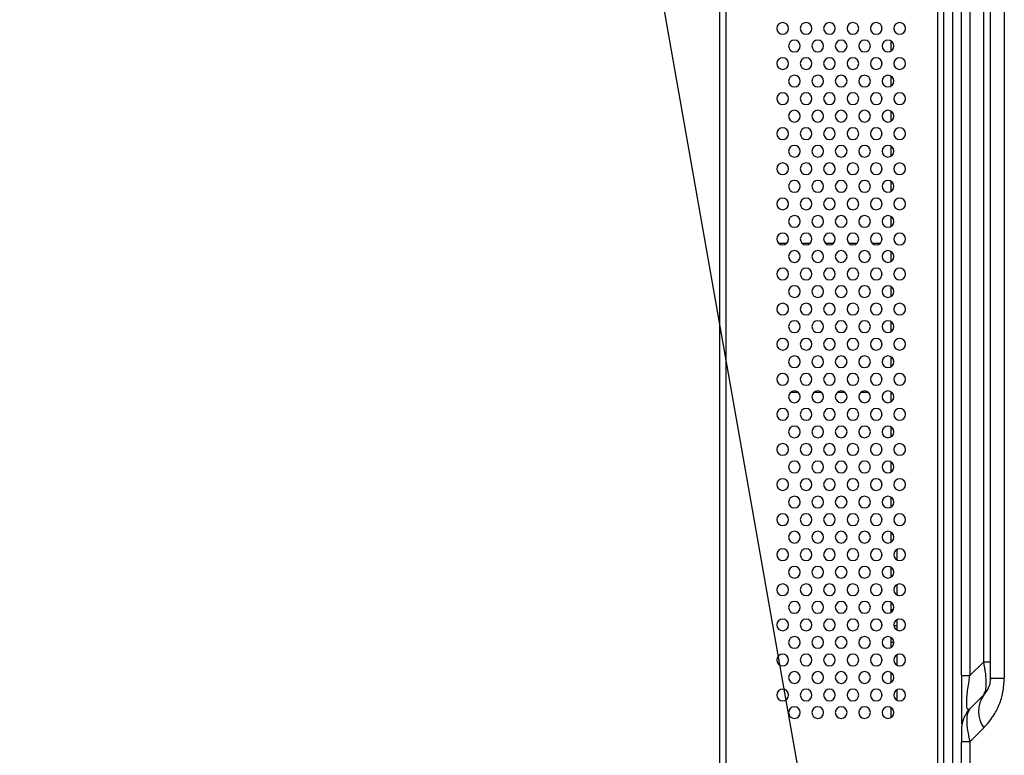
# Model space of a CAD drawing. Header units: millimetres. Extents: x 0 to 1118, y 0 to 864.
# Tile 30 of 256: x 27 to 61, y 433 to 458. Entities that reach past the tile are written whole.
import ezdxf

# ---------------------------------------------------------------- set-up
doc = ezdxf.new("R2010")
doc.units = ezdxf.units.MM
doc.dimstyles.new('SLDDIMSTYLE2', dxfattribs={"dimtxt": 0.18, "dimasz": 0.762, "dimexe": 0, "dimexo": 0.0625, "dimgap": 0, "dimtad": 0, "dimtih": 1, "dimtoh": 1, "dimdec": 0, "dimrnd": 1e-09, "dimzin": 0, "dimdsep": 46, "dimtxsty": 'Standard', "dimblk1": 'DOT', "dimblk2": 'DOT', "dimsah": 1, "dimcen": 0.09, "dimadec": 0, "dimazin": 0, "dimtfac": 0.762, "dimtdec": 0, "dimtofl": 0, "dimtmove": 0, "dimatfit": 3, "dimldrblk": 'DOT', "dimfxl": 1, "dimfrac": 2, "dimtolj": 1, "dimtzin": 0, "dimarcsym": 0})

# ---------------------------------------------------------------- blocks, each defined once
blk = doc.blocks.new('_Dot')
at = {"color": 0, "linetype": 'ByBlock', "lineweight": -2}
blk.add_line((-0.5, 0), (-1, 0), dxfattribs=at)
at = {"color": 0, "linetype": 'ByBlock', "const_width": 0.5}
blk.add_lwpolyline([(-0.25, 0, 1), (0.25, 0, 1)], format="xyb", close=True, dxfattribs=at)

msp = doc.modelspace()

# ---------------------------------------------------------------- linework, layer by layer
at = {"color": 7, "linetype": 'Continuous', "lineweight": 25}
for p, q in [((51.1234, 352.9062), (51.1234, 479.7531)), ((58.5834, 430.5986), (58.5834, 479.5186)), ((58.7834, 429.9586), (58.7834, 477.2489)), ((59.3834, 435.3828), (59.3834, 477.356)), ((59.6763, 477.3559), (59.6763, 435.3828)), ((60.149, 435.8556), (60.149, 476.8831)), ((60.3834, 435.2899), (60.3834, 476.966)), ((60.852, 476.966), (60.852, 435.2899)), ((56.6634, 457.4561), (56.6634, 457.581)), ((56.9834, 456.7515), (56.9834, 457.0856)), ((56.6634, 456.2561), (56.6634, 456.381)), ((56.9834, 455.5515), (56.9834, 455.8856)), ((56.6634, 455.0561), (56.6634, 455.181)), ((56.9834, 454.3515), (56.9834, 454.6856)), ((56.6634, 453.8561), (56.6634, 453.981)), ((56.9834, 453.1515), (56.9834, 453.4856)), ((56.6634, 452.6561), (56.6634, 452.781)), ((56.9834, 451.9515), (56.9834, 452.2856)), ((56.6634, 451.4561), (56.6634, 451.581)), ((56.9834, 450.7515), (56.9834, 451.0856)), ((56.6634, 450.2561), (56.6634, 450.381)), ((53.3975, 450.1617), (53.1493, 450.1617)), ((54.1975, 450.1617), (53.9493, 450.1617)), ((54.9975, 450.1617), (54.7493, 450.1617)), ((55.7975, 450.1617), (55.5493, 450.1617)), ((56.5975, 450.1617), (56.3493, 450.1617)), ((56.9834, 449.5515), (56.9834, 449.8856)), ((56.6634, 449.0561), (56.6634, 449.181)), ((56.9834, 448.3515), (56.9834, 448.6856)), ((56.6634, 447.8561), (56.6634, 447.981)), ((56.9834, 447.1515), (56.9834, 447.4856)), ((56.6634, 446.6561), (56.6634, 446.781)), ((56.9834, 445.9515), (56.9834, 446.2856)), ((56.6634, 445.4561), (56.6634, 445.581)), ((53.8034, 445.0705), (53.5434, 445.0705)), ((54.6034, 445.0705), (54.3434, 445.0705)), ((55.4034, 445.0705), (55.1434, 445.0705)), ((56.2034, 445.0705), (55.9434, 445.0705)), ((56.9834, 444.7515), (56.9834, 445.0856)), ((56.6634, 444.2561), (56.6634, 444.381)), ((56.9834, 443.5515), (56.9834, 443.8856)), ((56.6634, 443.0561), (56.6634, 443.181)), ((56.9834, 442.3515), (56.9834, 442.6856)), ((56.6634, 441.8561), (56.6634, 441.981)), ((56.9834, 441.1515), (56.9834, 441.4856)), ((56.6634, 440.6561), (56.6634, 440.781)), ((56.9834, 439.9515), (56.9834, 440.2856)), ((56.6634, 439.4561), (56.6634, 439.581)), ((57.1834, 439.3399), (57.1834, 439.6972)), ((56.9834, 438.7515), (56.9834, 439.0856)), ((57.1834, 438.1399), (57.1834, 438.4972)), ((56.6634, 438.2561), (56.6634, 438.381)), ((56.9834, 437.5515), (56.9834, 437.8856)), ((57.0528, 437.6302), (56.9834, 437.6302)), ((56.6634, 437.0802), (56.6634, 437.181)), ((56.6697, 437.0802), (56.6634, 437.0802)), ((56.6634, 437.0561), (56.6634, 437.0802)), ((57.1834, 436.9399), (57.1834, 437.2972)), ((56.9834, 436.3515), (56.9834, 436.6856)), ((56.9834, 436.5302), (57.073, 436.5302)), ((57.1834, 435.7399), (57.1834, 436.0972)), ((56.6634, 435.8561), (56.6634, 435.981)), ((60.149, 435.8556), (59.6763, 435.3828)), ((60.149, 435.8556), (60.3834, 435.8556)), ((56.9834, 435.1515), (56.9834, 435.4856)), ((59.3834, 435.3828), (59.6763, 435.3828)), ((60.3834, 435.2899), (60.852, 435.2899)), ((56.6634, 434.6561), (56.6634, 434.781)), ((57.1834, 434.5399), (57.1834, 434.8972)), ((60.1491, 434.7242), (59.6763, 434.2514)), ((60.1491, 434.7242), (60.1799, 434.7925)), ((56.9834, 433.9515), (56.9834, 434.2856)), ((59.6763, 434.2514), (59.637, 434.1743)), ((59.3834, 433.5443), (59.3834, 433.5323)), ((59.6763, 433.1201), (60.1491, 433.5929)), ((59.3834, 429.197), (59.3834, 433.1201)), ((59.6763, 433.1201), (59.3834, 433.1201)), ((59.6763, 433.1201), (59.6763, 429.197))]:
    msp.add_line(p, q, dxfattribs=at)
at = {"color": 8, "linetype": 'Continuous', "lineweight": 25}
for p, q in [((51.3234, 479.7479), (51.3234, 352.9062)), ((59.0763, 477.2489), (59.0763, 429.9586)), ((57.1834, 437.0802), (57.0771, 437.0802))]:
    msp.add_line(p, q, dxfattribs=at)
at = {"color": 7, "linetype": 'Continuous', "lineweight": 25, "flags": 128}
msp.add_lwpolyline([(59.5684, 434.1239), (59.6104, 434.1787), (59.6763, 434.2514)], dxfattribs=at)
at = {"color": 7, "linetype": 'Continuous', "lineweight": 25}
for centre, radius, start, end in [((53.2734, 457.5186), 0.2, 90, 270), ((53.2734, 457.5186), 0.2, 270, 90), ((54.0734, 457.5186), 0.2, 90, 270), ((54.0734, 457.5186), 0.2, 270, 90), ((54.8734, 457.5186), 0.2, 90, 270), ((54.8734, 457.5186), 0.2, 270, 90), ((55.6734, 457.5186), 0.2, 90, 270), ((55.6734, 457.5186), 0.2, 270, 90), ((56.4734, 457.5186), 0.2, 90, 270), ((56.4734, 457.5186), 0.2, 270, 90), ((57.2734, 457.5186), 0.2, 90, 270), ((57.2734, 457.5186), 0.2, 270, 90), ((53.6734, 456.9186), 0.2, 90, 270), ((53.6734, 456.9186), 0.2, 270, 90), ((54.4734, 456.9186), 0.2, 90, 270), ((54.4734, 456.9186), 0.2, 270, 90), ((55.2734, 456.9186), 0.2, 90, 270), ((55.2734, 456.9186), 0.2, 270, 90), ((56.0734, 456.9186), 0.2, 90, 270), ((56.0734, 456.9186), 0.2, 270, 90), ((56.8734, 456.9186), 0.2, 90, 270), ((56.8734, 456.9186), 0.2, 270, 90), ((53.2734, 456.3186), 0.2, 90, 270), ((53.2734, 456.3186), 0.2, 270, 90), ((54.0734, 456.3186), 0.2, 90, 270), ((54.0734, 456.3186), 0.2, 270, 90), ((54.8734, 456.3186), 0.2, 90, 270), ((54.8734, 456.3186), 0.2, 270, 90), ((55.6734, 456.3186), 0.2, 90, 270), ((55.6734, 456.3186), 0.2, 270, 90), ((56.4734, 456.3186), 0.2, 90, 270), ((56.4734, 456.3186), 0.2, 270, 90), ((57.2734, 456.3186), 0.2, 90, 270), ((57.2734, 456.3186), 0.2, 270, 90), ((53.6734, 455.7186), 0.2, 90, 270), ((53.6734, 455.7186), 0.2, 270, 90), ((54.4734, 455.7186), 0.2, 90, 270), ((54.4734, 455.7186), 0.2, 270, 90), ((55.2734, 455.7186), 0.2, 90, 270), ((55.2734, 455.7186), 0.2, 270, 90), ((56.0734, 455.7186), 0.2, 90, 270), ((56.0734, 455.7186), 0.2, 270, 90), ((56.8734, 455.7186), 0.2, 90, 270), ((56.8734, 455.7186), 0.2, 270, 90), ((53.2734, 455.1186), 0.2, 90, 270), ((53.2734, 455.1186), 0.2, 270, 90), ((54.0734, 455.1186), 0.2, 90, 270), ((54.0734, 455.1186), 0.2, 270, 90), ((54.8734, 455.1186), 0.2, 90, 270), ((54.8734, 455.1186), 0.2, 270, 90), ((55.6734, 455.1186), 0.2, 90, 270), ((55.6734, 455.1186), 0.2, 270, 90), ((56.4734, 455.1186), 0.2, 90, 270), ((56.4734, 455.1186), 0.2, 270, 90), ((57.2734, 455.1186), 0.2, 90, 270), ((57.2734, 455.1186), 0.2, 270, 90), ((53.6734, 454.5186), 0.2, 90, 270), ((53.6734, 454.5186), 0.2, 270, 90), ((54.4734, 454.5186), 0.2, 90, 270), ((54.4734, 454.5186), 0.2, 270, 90), ((55.2734, 454.5186), 0.2, 90, 270), ((55.2734, 454.5186), 0.2, 270, 90), ((56.0734, 454.5186), 0.2, 90, 270), ((56.0734, 454.5186), 0.2, 270, 90), ((56.8734, 454.5186), 0.2, 90, 270), ((56.8734, 454.5186), 0.2, 270, 90), ((53.2734, 453.9186), 0.2, 90, 270), ((53.2734, 453.9186), 0.2, 270, 90), ((54.0734, 453.9186), 0.2, 90, 270), ((54.0734, 453.9186), 0.2, 270, 90), ((54.8734, 453.9186), 0.2, 90, 270), ((54.8734, 453.9186), 0.2, 270, 90), ((55.6734, 453.9186), 0.2, 90, 270), ((55.6734, 453.9186), 0.2, 270, 90), ((56.4734, 453.9186), 0.2, 90, 270), ((56.4734, 453.9186), 0.2, 270, 90), ((57.2734, 453.9186), 0.2, 90, 270), ((57.2734, 453.9186), 0.2, 270, 90), ((53.6734, 453.3186), 0.2, 90, 270), ((53.6734, 453.3186), 0.2, 270, 90), ((54.4734, 453.3186), 0.2, 90, 270), ((54.4734, 453.3186), 0.2, 270, 90), ((55.2734, 453.3186), 0.2, 90, 270), ((55.2734, 453.3186), 0.2, 270, 90), ((56.0734, 453.3186), 0.2, 90, 270), ((56.0734, 453.3186), 0.2, 270, 90), ((56.8734, 453.3186), 0.2, 90, 270), ((56.8734, 453.3186), 0.2, 270, 90), ((53.2734, 452.7186), 0.2, 90, 270), ((53.2734, 452.7186), 0.2, 270, 90), ((54.0734, 452.7186), 0.2, 90, 270), ((54.0734, 452.7186), 0.2, 270, 90), ((54.8734, 452.7186), 0.2, 90, 270), ((54.8734, 452.7186), 0.2, 270, 90), ((55.6734, 452.7186), 0.2, 90, 270), ((55.6734, 452.7186), 0.2, 270, 90), ((56.4734, 452.7186), 0.2, 90, 270), ((56.4734, 452.7186), 0.2, 270, 90), ((57.2734, 452.7186), 0.2, 90, 270), ((57.2734, 452.7186), 0.2, 270, 90), ((53.6734, 452.1186), 0.2, 90, 270), ((53.6734, 452.1186), 0.2, 270, 90), ((54.4734, 452.1186), 0.2, 90, 270), ((54.4734, 452.1186), 0.2, 270, 90), ((55.2734, 452.1186), 0.2, 90, 270), ((55.2734, 452.1186), 0.2, 270, 90), ((56.0734, 452.1186), 0.2, 90, 270), ((56.0734, 452.1186), 0.2, 270, 90), ((56.8734, 452.1186), 0.2, 90, 270), ((56.8734, 452.1186), 0.2, 270, 90), ((53.2734, 451.5186), 0.2, 90, 270), ((53.2734, 451.5186), 0.2, 270, 90), ((54.0734, 451.5186), 0.2, 90, 270), ((54.0734, 451.5186), 0.2, 270, 90), ((54.8734, 451.5186), 0.2, 90, 270), ((54.8734, 451.5186), 0.2, 270, 90), ((55.6734, 451.5186), 0.2, 90, 270), ((55.6734, 451.5186), 0.2, 270, 90), ((56.4734, 451.5186), 0.2, 90, 270), ((56.4734, 451.5186), 0.2, 270, 90), ((57.2734, 451.5186), 0.2, 90, 270), ((57.2734, 451.5186), 0.2, 270, 90), ((53.6734, 450.9186), 0.2, 90, 270), ((53.6734, 450.9186), 0.2, 270, 90), ((54.4734, 450.9186), 0.2, 90, 270), ((54.4734, 450.9186), 0.2, 270, 90), ((55.2734, 450.9186), 0.2, 90, 270), ((55.2734, 450.9186), 0.2, 270, 90), ((56.0734, 450.9186), 0.2, 90, 270), ((56.0734, 450.9186), 0.2, 270, 90), ((56.8734, 450.9186), 0.2, 90, 270), ((56.8734, 450.9186), 0.2, 270, 90), ((53.2734, 450.3186), 0.2, 90, 270), ((53.2734, 450.3186), 0.2, 270, 90), ((54.0734, 450.3186), 0.2, 90, 270), ((54.0734, 450.3186), 0.2, 270, 90), ((54.8734, 450.3186), 0.2, 90, 270), ((54.8734, 450.3186), 0.2, 270, 90), ((55.6734, 450.3186), 0.2, 90, 270), ((55.6734, 450.3186), 0.2, 270, 90), ((56.4734, 450.3186), 0.2, 90, 270), ((56.4734, 450.3186), 0.2, 270, 90), ((57.2734, 450.3186), 0.2, 90, 270), ((57.2734, 450.3186), 0.2, 270, 90), ((53.6734, 449.7186), 0.2, 90, 270), ((53.6734, 449.7186), 0.2, 270, 90), ((54.4734, 449.7186), 0.2, 90, 270), ((54.4734, 449.7186), 0.2, 270, 90), ((55.2734, 449.7186), 0.2, 90, 270), ((55.2734, 449.7186), 0.2, 270, 90), ((56.0734, 449.7186), 0.2, 90, 270), ((56.0734, 449.7186), 0.2, 270, 90), ((56.8734, 449.7186), 0.2, 90, 270), ((56.8734, 449.7186), 0.2, 270, 90), ((53.2734, 449.1186), 0.2, 90, 270), ((53.2734, 449.1186), 0.2, 270, 90), ((54.0734, 449.1186), 0.2, 90, 270), ((54.0734, 449.1186), 0.2, 270, 90), ((54.8734, 449.1186), 0.2, 90, 270), ((54.8734, 449.1186), 0.2, 270, 90), ((55.6734, 449.1186), 0.2, 90, 270), ((55.6734, 449.1186), 0.2, 270, 90), ((56.4734, 449.1186), 0.2, 90, 270), ((56.4734, 449.1186), 0.2, 270, 90), ((57.2734, 449.1186), 0.2, 90, 270), ((57.2734, 449.1186), 0.2, 270, 90), ((53.6734, 448.5186), 0.2, 90, 270), ((53.6734, 448.5186), 0.2, 270, 90), ((54.4734, 448.5186), 0.2, 90, 270), ((54.4734, 448.5186), 0.2, 270, 90), ((55.2734, 448.5186), 0.2, 90, 270), ((55.2734, 448.5186), 0.2, 270, 90), ((56.0734, 448.5186), 0.2, 90, 270), ((56.0734, 448.5186), 0.2, 270, 90), ((56.8734, 448.5186), 0.2, 90, 270), ((56.8734, 448.5186), 0.2, 270, 90), ((53.2734, 447.9186), 0.2, 90, 270), ((53.2734, 447.9186), 0.2, 270, 90), ((54.0734, 447.9186), 0.2, 90, 270), ((54.0734, 447.9186), 0.2, 270, 90), ((54.8734, 447.9186), 0.2, 90, 270), ((54.8734, 447.9186), 0.2, 270, 90), ((55.6734, 447.9186), 0.2, 90, 270), ((55.6734, 447.9186), 0.2, 270, 90), ((56.4734, 447.9186), 0.2, 90, 270), ((56.4734, 447.9186), 0.2, 270, 90), ((57.2734, 447.9186), 0.2, 90, 270), ((57.2734, 447.9186), 0.2, 270, 90), ((53.6734, 447.3186), 0.2, 90, 270), ((53.6734, 447.3186), 0.2, 270, 90), ((54.4734, 447.3186), 0.2, 90, 270), ((54.4734, 447.3186), 0.2, 270, 90), ((55.2734, 447.3186), 0.2, 90, 270), ((55.2734, 447.3186), 0.2, 270, 90), ((56.0734, 447.3186), 0.2, 90, 270), ((56.0734, 447.3186), 0.2, 270, 90), ((56.8734, 447.3186), 0.2, 90, 270), ((56.8734, 447.3186), 0.2, 270, 90), ((53.2734, 446.7186), 0.2, 90, 270), ((53.2734, 446.7186), 0.2, 270, 90), ((54.0734, 446.7186), 0.2, 90, 270), ((54.0734, 446.7186), 0.2, 270, 90), ((54.8734, 446.7186), 0.2, 90, 270), ((54.8734, 446.7186), 0.2, 270, 90), ((55.6734, 446.7186), 0.2, 90, 270), ((55.6734, 446.7186), 0.2, 270, 90), ((56.4734, 446.7186), 0.2, 90, 270), ((56.4734, 446.7186), 0.2, 270, 90), ((57.2734, 446.7186), 0.2, 90, 270), ((57.2734, 446.7186), 0.2, 270, 90), ((53.6734, 446.1186), 0.2, 90, 270), ((53.6734, 446.1186), 0.2, 270, 90), ((54.4734, 446.1186), 0.2, 90, 270), ((54.4734, 446.1186), 0.2, 270, 90), ((55.2734, 446.1186), 0.2, 90, 270), ((55.2734, 446.1186), 0.2, 270, 90), ((56.0734, 446.1186), 0.2, 90, 270), ((56.0734, 446.1186), 0.2, 270, 90), ((56.8734, 446.1186), 0.2, 90, 270), ((56.8734, 446.1186), 0.2, 270, 90), ((53.2734, 445.5186), 0.2, 90, 270), ((53.2734, 445.5186), 0.2, 270, 90), ((54.0734, 445.5186), 0.2, 90, 270), ((54.0734, 445.5186), 0.2, 270, 90), ((54.8734, 445.5186), 0.2, 90, 270), ((54.8734, 445.5186), 0.2, 270, 90), ((55.6734, 445.5186), 0.2, 90, 270), ((55.6734, 445.5186), 0.2, 270, 90), ((56.4734, 445.5186), 0.2, 90, 270), ((56.4734, 445.5186), 0.2, 270, 90), ((57.2734, 445.5186), 0.2, 90, 270), ((57.2734, 445.5186), 0.2, 270, 90), ((53.6734, 444.9186), 0.2, 90, 270), ((53.6734, 444.9186), 0.2, 270, 90), ((54.4734, 444.9186), 0.2, 90, 270), ((54.4734, 444.9186), 0.2, 270, 90), ((55.2734, 444.9186), 0.2, 90, 270), ((55.2734, 444.9186), 0.2, 270, 90), ((56.0734, 444.9186), 0.2, 90, 270), ((56.0734, 444.9186), 0.2, 270, 90), ((56.8734, 444.9186), 0.2, 90, 270), ((56.8734, 444.9186), 0.2, 270, 90), ((53.2734, 444.3186), 0.2, 90, 270), ((53.2734, 444.3186), 0.2, 270, 90), ((54.0734, 444.3186), 0.2, 90, 270), ((54.0734, 444.3186), 0.2, 270, 90), ((54.8734, 444.3186), 0.2, 90, 270), ((54.8734, 444.3186), 0.2, 270, 90), ((55.6734, 444.3186), 0.2, 90, 270), ((55.6734, 444.3186), 0.2, 270, 90), ((56.4734, 444.3186), 0.2, 90, 270), ((56.4734, 444.3186), 0.2, 270, 90), ((57.2734, 444.3186), 0.2, 90, 270), ((57.2734, 444.3186), 0.2, 270, 90), ((53.6734, 443.7186), 0.2, 90, 270), ((53.6734, 443.7186), 0.2, 270, 90), ((54.4734, 443.7186), 0.2, 90, 270), ((54.4734, 443.7186), 0.2, 270, 90), ((55.2734, 443.7186), 0.2, 90, 270), ((55.2734, 443.7186), 0.2, 270, 90), ((56.0734, 443.7186), 0.2, 90, 270), ((56.0734, 443.7186), 0.2, 270, 90), ((56.8734, 443.7186), 0.2, 90, 270), ((56.8734, 443.7186), 0.2, 270, 90), ((53.2734, 443.1186), 0.2, 90, 270), ((53.2734, 443.1186), 0.2, 270, 90), ((54.0734, 443.1186), 0.2, 90, 270), ((54.0734, 443.1186), 0.2, 270, 90), ((54.8734, 443.1186), 0.2, 90, 270), ((54.8734, 443.1186), 0.2, 270, 90), ((55.6734, 443.1186), 0.2, 90, 270), ((55.6734, 443.1186), 0.2, 270, 90), ((56.4734, 443.1186), 0.2, 90, 270), ((56.4734, 443.1186), 0.2, 270, 90), ((57.2734, 443.1186), 0.2, 90, 270), ((57.2734, 443.1186), 0.2, 270, 90), ((53.6734, 442.5186), 0.2, 90, 270), ((53.6734, 442.5186), 0.2, 270, 90), ((54.4734, 442.5186), 0.2, 90, 270), ((54.4734, 442.5186), 0.2, 270, 90), ((55.2734, 442.5186), 0.2, 90, 270), ((55.2734, 442.5186), 0.2, 270, 90), ((56.0734, 442.5186), 0.2, 90, 270), ((56.0734, 442.5186), 0.2, 270, 90), ((56.8734, 442.5186), 0.2, 90, 270), ((56.8734, 442.5186), 0.2, 270, 90), ((53.2734, 441.9186), 0.2, 90, 270), ((53.2734, 441.9186), 0.2, 270, 90), ((54.0734, 441.9186), 0.2, 90, 270), ((54.0734, 441.9186), 0.2, 270, 90), ((54.8734, 441.9186), 0.2, 90, 270), ((54.8734, 441.9186), 0.2, 270, 90), ((55.6734, 441.9186), 0.2, 90, 270), ((55.6734, 441.9186), 0.2, 270, 90), ((56.4734, 441.9186), 0.2, 90, 270), ((56.4734, 441.9186), 0.2, 270, 90), ((57.2734, 441.9186), 0.2, 90, 270), ((57.2734, 441.9186), 0.2, 270, 90), ((53.6734, 441.3186), 0.2, 90, 270), ((53.6734, 441.3186), 0.2, 270, 90), ((54.4734, 441.3186), 0.2, 90, 270), ((54.4734, 441.3186), 0.2, 270, 90), ((55.2734, 441.3186), 0.2, 90, 270), ((55.2734, 441.3186), 0.2, 270, 90), ((56.0734, 441.3186), 0.2, 90, 270), ((56.0734, 441.3186), 0.2, 270, 90), ((56.8734, 441.3186), 0.2, 90, 270), ((56.8734, 441.3186), 0.2, 270, 90), ((53.2734, 440.7186), 0.2, 90, 270), ((53.2734, 440.7186), 0.2, 270, 90), ((54.0734, 440.7186), 0.2, 90, 270), ((54.0734, 440.7186), 0.2, 270, 90), ((54.8734, 440.7186), 0.2, 90, 270), ((54.8734, 440.7186), 0.2, 270, 90), ((55.6734, 440.7186), 0.2, 90, 270), ((55.6734, 440.7186), 0.2, 270, 90), ((56.4734, 440.7186), 0.2, 90, 270), ((56.4734, 440.7186), 0.2, 270, 90), ((57.2734, 440.7186), 0.2, 90, 270), ((57.2734, 440.7186), 0.2, 270, 90), ((53.6734, 440.1186), 0.2, 90, 270), ((53.6734, 440.1186), 0.2, 270, 90), ((54.4734, 440.1186), 0.2, 90, 270), ((54.4734, 440.1186), 0.2, 270, 90), ((55.2734, 440.1186), 0.2, 90, 270), ((55.2734, 440.1186), 0.2, 270, 90), ((56.0734, 440.1186), 0.2, 90, 270), ((56.0734, 440.1186), 0.2, 270, 90), ((56.8734, 440.1186), 0.2, 90, 270), ((56.8734, 440.1186), 0.2, 270, 90), ((53.2734, 439.5186), 0.2, 90, 270), ((53.2734, 439.5186), 0.2, 270, 90), ((54.0734, 439.5186), 0.2, 90, 270), ((54.0734, 439.5186), 0.2, 270, 90), ((54.8734, 439.5186), 0.2, 90, 270), ((54.8734, 439.5186), 0.2, 270, 90), ((55.6734, 439.5186), 0.2, 90, 270), ((55.6734, 439.5186), 0.2, 270, 90), ((56.4734, 439.5186), 0.2, 90, 270), ((56.4734, 439.5186), 0.2, 270, 90), ((57.2734, 439.5186), 0.2, 90, 270), ((57.2734, 439.5186), 0.2, 270, 90), ((53.6734, 438.9186), 0.2, 90, 270), ((53.6734, 438.9186), 0.2, 270, 90), ((54.4734, 438.9186), 0.2, 90, 270), ((54.4734, 438.9186), 0.2, 270, 90), ((55.2734, 438.9186), 0.2, 90, 270), ((55.2734, 438.9186), 0.2, 270, 90), ((56.0734, 438.9186), 0.2, 90, 270), ((56.0734, 438.9186), 0.2, 270, 90), ((56.8734, 438.9186), 0.2, 90, 270), ((56.8734, 438.9186), 0.2, 270, 90), ((53.2734, 438.3186), 0.2, 90, 270), ((53.2734, 438.3186), 0.2, 270, 90), ((54.0734, 438.3186), 0.2, 90, 270), ((54.0734, 438.3186), 0.2, 270, 90), ((54.8734, 438.3186), 0.2, 90, 270), ((54.8734, 438.3186), 0.2, 270, 90), ((55.6734, 438.3186), 0.2, 90, 270), ((55.6734, 438.3186), 0.2, 270, 90), ((56.4734, 438.3186), 0.2, 90, 270), ((56.4734, 438.3186), 0.2, 270, 90), ((57.2734, 438.3186), 0.2, 90, 270), ((57.2734, 438.3186), 0.2, 270, 90), ((53.6734, 437.7186), 0.2, 90, 270), ((53.6734, 437.7186), 0.2, 270, 90), ((54.4734, 437.7186), 0.2, 90, 270), ((54.4734, 437.7186), 0.2, 270, 90), ((55.2734, 437.7186), 0.2, 90, 270), ((55.2734, 437.7186), 0.2, 270, 90), ((56.0734, 437.7186), 0.2, 90, 270), ((56.0734, 437.7186), 0.2, 270, 90), ((56.8734, 437.7186), 0.2, 90, 270), ((56.8734, 437.7186), 0.2, 270, 90), ((53.2734, 437.1186), 0.2, 90, 270), ((53.2734, 437.1186), 0.2, 270, 90), ((54.0734, 437.1186), 0.2, 90, 270), ((54.0734, 437.1186), 0.2, 270, 90), ((54.8734, 437.1186), 0.2, 90, 270), ((54.8734, 437.1186), 0.2, 270, 90), ((55.6734, 437.1186), 0.2, 90, 270), ((55.6734, 437.1186), 0.2, 270, 90), ((56.4734, 437.1186), 0.2, 90, 270), ((56.4734, 437.1186), 0.2, 270, 90), ((57.2734, 437.1186), 0.2, 90, 270), ((57.2734, 437.1186), 0.2, 270, 90), ((53.6734, 436.5186), 0.2, 90, 270), ((53.6734, 436.5186), 0.2, 270, 90), ((54.4734, 436.5186), 0.2, 90, 270), ((54.4734, 436.5186), 0.2, 270, 90), ((55.2734, 436.5186), 0.2, 90, 270), ((55.2734, 436.5186), 0.2, 270, 90), ((56.0734, 436.5186), 0.2, 90, 270), ((56.0734, 436.5186), 0.2, 270, 90), ((56.8734, 436.5186), 0.2, 90, 270), ((56.8734, 436.5186), 0.2, 270, 90), ((53.2734, 435.9186), 0.2, 90, 270), ((53.2734, 435.9186), 0.2, 270, 90), ((54.0734, 435.9186), 0.2, 90, 270), ((54.0734, 435.9186), 0.2, 270, 90), ((54.8734, 435.9186), 0.2, 90, 270), ((54.8734, 435.9186), 0.2, 270, 90), ((55.6734, 435.9186), 0.2, 90, 270), ((55.6734, 435.9186), 0.2, 270, 90), ((56.4734, 435.9186), 0.2, 90, 270), ((56.4734, 435.9186), 0.2, 270, 90), ((57.2734, 435.9186), 0.2, 90, 270), ((57.2734, 435.9186), 0.2, 270, 90), ((53.6734, 435.3186), 0.2, 90, 270), ((53.6734, 435.3186), 0.2, 270, 90), ((54.4734, 435.3186), 0.2, 90, 270), ((54.4734, 435.3186), 0.2, 270, 90), ((55.2734, 435.3186), 0.2, 90, 270), ((55.2734, 435.3186), 0.2, 270, 90), ((56.0734, 435.3186), 0.2, 90, 270), ((56.0734, 435.3186), 0.2, 270, 90), ((56.8734, 435.3186), 0.2, 90, 270), ((56.8734, 435.3186), 0.2, 270, 90), ((53.2734, 434.7186), 0.2, 90, 270), ((53.2734, 434.7186), 0.2, 270, 90), ((54.0734, 434.7186), 0.2, 90, 270), ((54.0734, 434.7186), 0.2, 270, 90), ((54.8734, 434.7186), 0.2, 90, 270), ((54.8734, 434.7186), 0.2, 270, 90), ((55.6734, 434.7186), 0.2, 90, 270), ((55.6734, 434.7186), 0.2, 270, 90), ((56.4734, 434.7186), 0.2, 90, 270), ((56.4734, 434.7186), 0.2, 270, 90), ((57.2734, 434.7186), 0.2, 90, 270), ((57.2734, 434.7186), 0.2, 270, 90), ((60.9612, 434.1586), 0.9898, 145.14305, 214.85699), ((53.6734, 434.1186), 0.2, 90, 270), ((53.6734, 434.1186), 0.2, 270, 90), ((54.4734, 434.1186), 0.2, 90, 270), ((54.4734, 434.1186), 0.2, 270, 90), ((55.2734, 434.1186), 0.2, 90, 270), ((55.2734, 434.1186), 0.2, 270, 90), ((56.0734, 434.1186), 0.2, 90, 270), ((56.0734, 434.1186), 0.2, 270, 90), ((56.8734, 434.1186), 0.2, 90, 270), ((56.8734, 434.1186), 0.2, 270, 90), ((60.3834, 433.5443), 1, 162.84046, 180)]:
    msp.add_arc(centre, radius, start, end, dxfattribs=at)
at = {"color": 8, "linetype": 'Continuous', "lineweight": 25}
for points, knots in [([(60.1799, 434.7925), (60.1929, 434.8152), (60.2288, 434.878), (60.242, 435.1052), (60.2226, 435.4456), (60.174, 435.7165), (60.149, 435.8556)], [0, 0, 0, 0, 0.1571956, 0.4337849, 0.7091872, 1, 1, 1, 1]), ([(59.637, 434.1743), (59.6211, 434.1487), (59.5763, 434.0766), (59.5601, 433.8476), (59.5837, 433.5154), (59.6449, 433.2538), (59.6763, 433.1201)], [0, 0, 0, 0, 0.1534896, 0.4320215, 0.7098012, 1, 1, 1, 1])]:
    msp.add_open_spline(points, degree=3, knots=knots, dxfattribs=at)
at = {"color": 7, "linetype": 'Continuous', "lineweight": 25}
for points, knots in [([(59.3834, 435.3828), (59.3834, 435.1922), (59.3834, 434.8272), (59.3834, 434.4395), (59.3834, 434.294), (59.3834, 434.2802)], [0, 0, 0, 0, 0.49747625, 0.95234173, 1, 1, 1, 1]), ([(59.6763, 434.2514), (59.6479, 434.232), (59.606, 434.2033), (59.5729, 434.3004), (59.564, 434.4356), (59.5729, 434.6309), (59.606, 434.9534), (59.6479, 435.2092), (59.6763, 435.3828)], [0, 0, 0, 0, 0.2626133, 0.387053, 0.500052, 0.6130379, 0.7374547, 1, 1, 1, 1]), ([(60.1491, 433.5929), (60.2586, 433.7187), (60.4604, 433.9504), (60.6867, 434.3674), (60.8217, 434.817), (60.8418, 435.1306), (60.852, 435.2899)], [0, 0, 0, 0, 0.2927049, 0.5392006, 0.7658133, 1, 1, 1, 1]), ([(60.1491, 434.7242), (60.2064, 434.7883), (60.2864, 434.8776), (60.3586, 435.0774), (60.3803, 435.1988), (60.3824, 435.2606), (60.3834, 435.2899)], [0, 0, 0, 0, 0.5820519, 0.8117914, 0.9104529, 1, 1, 1, 1]), ([(60.3834, 435.3041), (60.3828, 435.2853), (60.3818, 435.2475), (60.3738, 435.2436), (60.3697, 435.2417)], [0, 0, 0, 0, 0.494967, 1, 1, 1, 1]), ([(59.3834, 434.2802), (59.3834, 434.213), (59.3834, 434.0503), (59.3833, 433.8608), (59.385, 433.7923), (59.3859, 433.7586)], [0, 0, 0, 0, 0.2632907, 0.6375191, 1, 1, 1, 1]), ([(59.6326, 434.1776), (59.5851, 434.1221), (59.4721, 433.9901), (59.4274, 433.8221), (59.4015, 433.7247)], [0, 0, 0, 0, 0.4201153, 1, 1, 1, 1]), ([(59.4249, 433.7865), (59.4164, 433.7694), (59.4002, 433.7368), (59.3918, 433.67), (59.3878, 433.6381)], [0, 0, 0, 0, 0.523471, 1, 1, 1, 1]), ([(59.3916, 433.7274), (59.3917, 433.7268), (59.3934, 433.7164), (59.4025, 433.7495), (59.4108, 433.7847), (59.4256, 433.8307), (59.4282, 433.8388)], [0, 0, 0, 0, 0.0290804, 0.5264652, 0.9177116, 1, 1, 1, 1]), ([(59.3881, 433.6088), (59.3881, 433.5868), (59.388, 433.5429), (59.3879, 433.4206), (59.3879, 433.2731), (59.3878, 433.1679), (59.3878, 433.115)], [0, 0, 0, 0, 0.2495249, 0.4982641, 0.7476133, 1, 1, 1, 1])]:
    msp.add_open_spline(points, degree=3, knots=knots, dxfattribs=at)

# ---------------------------------------------------------------- leaders
at = {"color": 7, "linetype": 'Continuous', "lineweight": 0}
msp.add_leader([(54.6583, 427.3471), (27.1807, 583.1398)], dimstyle='SLDDIMSTYLE2', dxfattribs=at)

doc.saveas('drawing.dxf')
